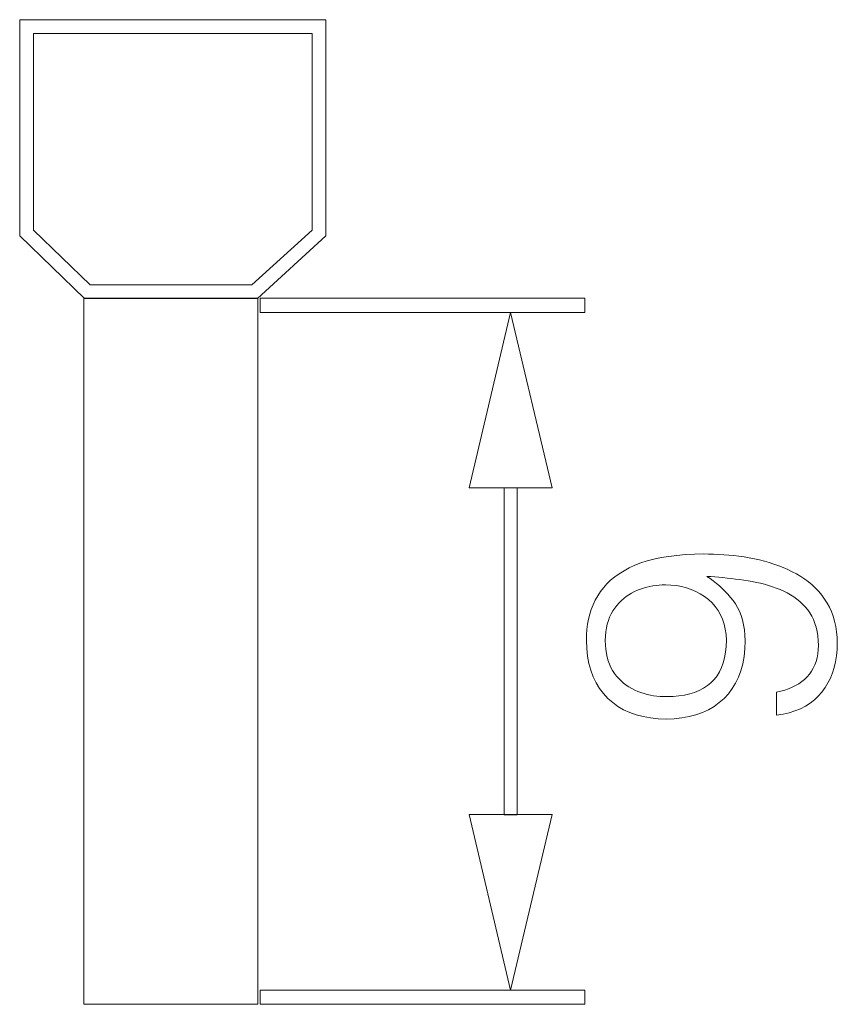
# Model space of a CAD drawing. Header units: millimetres. Extents: x 0 to 420, y 0 to 297.
# Tile 61 of 66: x 333.09 to 338.95, y 218.44 to 225.5. Entities that reach past the tile are written whole.
import ezdxf

# ---------------------------------------------------------------- set-up
doc = ezdxf.new("R2010")
doc.units = ezdxf.units.MM
doc.linetypes.add('K5LT_THIN', pattern=[0])
doc.layers.add('Слой 1', color=6, linetype='Continuous')

msp = doc.modelspace()

# ---------------------------------------------------------------- linework, layer by layer
at = {"layer": 'Слой 1', "linetype": 'K5LT_THIN', "lineweight": 18}
for p, q in [((335.2866, 225.4965), (333.09, 225.4965)), ((333.09, 225.4965), (333.09, 223.9465)), ((335.2866, 223.9465), (335.2866, 225.4965)), ((333.1897, 225.3963), (335.1867, 225.3963)), ((333.1897, 223.9863), (333.1897, 225.3963)), ((335.1867, 225.3963), (335.1867, 223.9863)), ((333.5947, 223.5963), (333.1897, 223.9863)), ((335.1867, 223.9863), (334.7547, 223.5963)), ((333.09, 223.9465), (333.5547, 223.4963)), ((334.7947, 223.4963), (335.2866, 223.9465)), ((334.7547, 223.5963), (333.5947, 223.5963)), ((333.549, 218.4362), (333.549, 223.4987)), ((333.549, 223.4987), (334.799, 223.4987)), ((333.5547, 223.4963), (334.7947, 223.4963)), ((334.799, 223.4987), (334.799, 218.4362)), ((337.1428, 223.4992), (334.8147, 223.4992)), ((334.8147, 223.4992), (334.8147, 223.3977)), ((337.1428, 223.4992), (337.1428, 223.3977)), ((337.1428, 223.3977), (334.8147, 223.3977)), ((336.3147, 222.1395), (336.6115, 223.3973)), ((336.6115, 223.3973), (336.9084, 222.1395)), ((336.9084, 222.1395), (336.3147, 222.1395)), ((336.5647, 222.1393), (336.5647, 219.7956)), ((336.6584, 222.1393), (336.5647, 222.1393)), ((336.6584, 222.1393), (336.6584, 219.7956)), ((337.6394, 221.6283), (337.5906, 221.6155)), ((337.6912, 221.6393), (337.6394, 221.6283)), ((337.746, 221.6483), (337.6912, 221.6393)), ((337.8039, 221.6554), (337.746, 221.6483)), ((337.8649, 221.6606), (337.8039, 221.6554)), ((337.929, 221.6639), (337.8649, 221.6606)), ((337.9961, 221.6652), (337.929, 221.6639)), ((338.0316, 221.6651), (337.9961, 221.6652)), ((338.0674, 221.6642), (338.0316, 221.6651)), ((338.1034, 221.6626), (338.0674, 221.6642)), ((338.1395, 221.6603), (338.1034, 221.6626)), ((338.1759, 221.6573), (338.1395, 221.6603)), ((338.2124, 221.6536), (338.1759, 221.6573)), ((338.2491, 221.6492), (338.2124, 221.6536)), ((338.286, 221.644), (338.2491, 221.6492)), ((338.3232, 221.6381), (338.286, 221.644)), ((338.3597, 221.6313), (338.3232, 221.6381)), ((338.3957, 221.6233), (338.3597, 221.6313)), ((338.4311, 221.6143), (338.3957, 221.6233)), ((337.4623, 221.5653), (337.4249, 221.5452)), ((337.5023, 221.584), (337.4623, 221.5653)), ((337.5449, 221.6007), (337.5023, 221.584)), ((337.5906, 221.6155), (337.5449, 221.6007)), ((338.466, 221.6043), (338.4311, 221.6143)), ((338.5002, 221.5931), (338.466, 221.6043)), ((338.5339, 221.581), (338.5002, 221.5931)), ((338.567, 221.5678), (338.5339, 221.581)), ((338.5995, 221.5535), (338.567, 221.5678)), ((338.6315, 221.5381), (338.5995, 221.5535)), ((337.3578, 221.5008), (337.3282, 221.4765)), ((337.3901, 221.5237), (337.3578, 221.5008)), ((337.4249, 221.5452), (337.3901, 221.5237)), ((338.0422, 221.4888), (338.019, 221.5048)), ((338.019, 221.5048), (338.0474, 221.503)), ((338.0648, 221.472), (338.0422, 221.4888)), ((338.0474, 221.503), (338.076, 221.5008)), ((338.076, 221.5008), (338.1049, 221.4984)), ((338.1049, 221.4984), (338.134, 221.4957)), ((338.134, 221.4957), (338.1634, 221.4927)), ((338.1634, 221.4927), (338.1931, 221.4894)), ((338.1931, 221.4894), (338.223, 221.4858)), ((338.223, 221.4858), (338.2531, 221.4819)), ((338.2531, 221.4819), (338.2836, 221.4777)), ((338.6627, 221.522), (338.6315, 221.5381)), ((338.6925, 221.5044), (338.6627, 221.522)), ((338.721, 221.4855), (338.6925, 221.5044)), ((338.748, 221.4651), (338.721, 221.4855)), ((337.2767, 221.4237), (337.2549, 221.3952)), ((337.3012, 221.4508), (337.2767, 221.4237)), ((337.3282, 221.4765), (337.3012, 221.4508)), ((337.5211, 221.4048), (337.5432, 221.4133)), ((337.5432, 221.4133), (337.5653, 221.4208)), ((337.5653, 221.4208), (337.5875, 221.4272)), ((337.5875, 221.4272), (337.6097, 221.4326)), ((337.6097, 221.4326), (337.6319, 221.437)), ((337.6319, 221.437), (337.6542, 221.4404)), ((337.6542, 221.4404), (337.6764, 221.4428)), ((337.6764, 221.4428), (337.6987, 221.4441)), ((337.6987, 221.4441), (337.7211, 221.4444)), ((337.7211, 221.4444), (337.7611, 221.4428)), ((337.7611, 221.4428), (337.7998, 221.4387)), ((337.7998, 221.4387), (337.8369, 221.432)), ((337.8369, 221.432), (337.8726, 221.4228)), ((337.8726, 221.4228), (337.9069, 221.411)), ((338.0868, 221.4544), (338.0648, 221.472)), ((338.1082, 221.436), (338.0868, 221.4544)), ((338.129, 221.4168), (338.1082, 221.436)), ((338.1493, 221.3968), (338.129, 221.4168)), ((338.2836, 221.4777), (338.3143, 221.4732)), ((338.3143, 221.4732), (338.3445, 221.4679)), ((338.3445, 221.4679), (338.3743, 221.4619)), ((338.3743, 221.4619), (338.4037, 221.4552)), ((338.4037, 221.4552), (338.4326, 221.4478)), ((338.4326, 221.4478), (338.4611, 221.4397)), ((338.4611, 221.4397), (338.4892, 221.4308)), ((338.4892, 221.4308), (338.5168, 221.4213)), ((338.5168, 221.4213), (338.544, 221.4111)), ((338.544, 221.4111), (338.5704, 221.3995)), ((338.7737, 221.4434), (338.748, 221.4651)), ((338.798, 221.4202), (338.7737, 221.4434)), ((338.821, 221.3956), (338.798, 221.4202)), ((337.2357, 221.3652), (337.2183, 221.3336)), ((337.2549, 221.3952), (337.2357, 221.3652)), ((337.4054, 221.3309), (337.4227, 221.3462)), ((337.4227, 221.3462), (337.4407, 221.3604)), ((337.4407, 221.3604), (337.4596, 221.3733)), ((337.4596, 221.3733), (337.4793, 221.385)), ((337.4793, 221.385), (337.4998, 221.3955)), ((337.4998, 221.3955), (337.5211, 221.4048)), ((337.9069, 221.411), (337.9397, 221.3966)), ((337.9397, 221.3966), (337.9711, 221.3797)), ((337.9711, 221.3797), (338.0009, 221.3602)), ((338.0009, 221.3602), (338.0294, 221.3381)), ((338.1689, 221.376), (338.1493, 221.3968)), ((338.188, 221.3543), (338.1689, 221.376)), ((338.2065, 221.3319), (338.188, 221.3543)), ((338.5704, 221.3995), (338.5956, 221.3869)), ((338.5956, 221.3869), (338.6198, 221.373)), ((338.6198, 221.373), (338.6429, 221.358)), ((338.6429, 221.358), (338.6649, 221.3417)), ((338.6649, 221.3417), (338.6858, 221.3244)), ((338.8425, 221.3697), (338.821, 221.3956)), ((338.8627, 221.3423), (338.8425, 221.3697)), ((338.8814, 221.3138), (338.8627, 221.3423)), ((337.2031, 221.3011), (337.1899, 221.2676)), ((337.2183, 221.3336), (337.2031, 221.3011)), ((337.3446, 221.2573), (337.3586, 221.2777)), ((337.3586, 221.2777), (337.3734, 221.2967)), ((337.3734, 221.2967), (337.389, 221.3144)), ((337.389, 221.3144), (337.4054, 221.3309)), ((338.0294, 221.3381), (338.0556, 221.3141)), ((338.0556, 221.3141), (338.0788, 221.2879)), ((338.0788, 221.2879), (338.099, 221.2597)), ((338.2239, 221.3084), (338.2065, 221.3319)), ((338.2394, 221.2827), (338.2239, 221.3084)), ((338.253, 221.2548), (338.2394, 221.2827)), ((338.6858, 221.3244), (338.7056, 221.3058)), ((338.7056, 221.3058), (338.7243, 221.2861)), ((338.7243, 221.2861), (338.7419, 221.2652)), ((338.898, 221.2836), (338.8814, 221.3138)), ((338.9124, 221.2518), (338.898, 221.2836)), ((337.1788, 221.2331), (337.1697, 221.1977)), ((337.1899, 221.2676), (337.1788, 221.2331)), ((337.3122, 221.1879), (337.3214, 221.2124)), ((337.3214, 221.2124), (337.3322, 221.2356)), ((337.3322, 221.2356), (337.3446, 221.2573)), ((338.099, 221.2597), (338.1163, 221.2294)), ((338.1163, 221.2294), (338.1307, 221.1969)), ((338.2647, 221.2248), (338.253, 221.2548)), ((338.2744, 221.1926), (338.2647, 221.2248)), ((338.7419, 221.2652), (338.7576, 221.2434)), ((338.7576, 221.2434), (338.7716, 221.2199)), ((338.7716, 221.2199), (338.7837, 221.1947)), ((338.9247, 221.2183), (338.9124, 221.2518)), ((338.9349, 221.1831), (338.9247, 221.2183)), ((337.1628, 221.1614), (337.1579, 221.124)), ((337.1697, 221.1977), (337.1628, 221.1614)), ((337.294, 221.1059), (337.2985, 221.1346)), ((337.2985, 221.1346), (337.3046, 221.1619)), ((337.3046, 221.1619), (337.3122, 221.1879)), ((338.1307, 221.1969), (338.1421, 221.1625)), ((338.1421, 221.1625), (338.1505, 221.1259)), ((338.2822, 221.1583), (338.2744, 221.1926)), ((338.288, 221.1218), (338.2822, 221.1583)), ((338.7837, 221.1947), (338.7941, 221.1679)), ((338.7941, 221.1679), (338.8027, 221.1394)), ((338.8027, 221.1394), (338.8094, 221.1093)), ((338.9429, 221.1463), (338.9349, 221.1831)), ((338.9489, 221.1077), (338.9429, 221.1463)), ((337.1551, 221.0857), (337.1544, 221.0465)), ((337.1579, 221.124), (337.1551, 221.0857)), ((337.2898, 221.0444), (337.2911, 221.0759)), ((337.2911, 221.0759), (337.294, 221.1059)), ((338.1505, 221.1259), (338.156, 221.0872)), ((338.156, 221.0872), (338.1586, 221.0465)), ((338.292, 221.0831), (338.288, 221.1218)), ((338.294, 221.0423), (338.292, 221.0831)), ((338.8094, 221.1093), (338.8144, 221.0775)), ((338.8144, 221.0775), (338.8176, 221.0441)), ((338.9527, 221.0675), (338.9489, 221.1077)), ((338.9544, 221.0256), (338.9527, 221.0675)), ((337.1544, 221.0465), (337.1568, 220.9881)), ((337.1568, 220.9881), (337.163, 220.9328)), ((337.2911, 221.0123), (337.2898, 221.0444)), ((337.2938, 220.9817), (337.2911, 221.0123)), ((338.157, 221.0022), (338.1528, 220.9606)), ((338.1586, 221.0465), (338.157, 221.0022)), ((338.2916, 220.9843), (338.294, 221.0423)), ((338.8176, 221.0441), (338.819, 221.009)), ((338.819, 221.009), (338.8177, 220.9786)), ((338.9529, 220.9794), (338.9544, 221.0256)), ((337.163, 220.9328), (337.1727, 220.8805)), ((337.2982, 220.9526), (337.2938, 220.9817)), ((337.304, 220.925), (337.2982, 220.9526)), ((337.3114, 220.8988), (337.304, 220.925)), ((338.1459, 220.9215), (338.1363, 220.8851)), ((338.1528, 220.9606), (338.1459, 220.9215)), ((338.2759, 220.8773), (338.2856, 220.9293)), ((338.2856, 220.9293), (338.2916, 220.9843)), ((338.8093, 220.9218), (338.8022, 220.8954)), ((338.8144, 220.9495), (338.8093, 220.9218)), ((338.8177, 220.9786), (338.8144, 220.9495)), ((338.9418, 220.8924), (338.9487, 220.935)), ((338.9487, 220.935), (338.9529, 220.9794)), ((337.1727, 220.8805), (337.1862, 220.8312)), ((337.3204, 220.8741), (337.3114, 220.8988)), ((337.3309, 220.8509), (337.3204, 220.8741)), ((337.3429, 220.8292), (337.3309, 220.8509)), ((338.124, 220.8513), (338.1091, 220.8202)), ((338.1363, 220.8851), (338.124, 220.8513)), ((338.2627, 220.8284), (338.2759, 220.8773)), ((338.7822, 220.8468), (338.7693, 220.8245)), ((338.7931, 220.8704), (338.7822, 220.8468)), ((338.8022, 220.8954), (338.7931, 220.8704)), ((338.9199, 220.8128), (338.9322, 220.8517)), ((338.9322, 220.8517), (338.9418, 220.8924)), ((337.1862, 220.8312), (337.2033, 220.7849)), ((337.2033, 220.7849), (337.2241, 220.7416)), ((337.3565, 220.809), (337.3429, 220.8292)), ((337.3715, 220.7897), (337.3565, 220.809)), ((337.3874, 220.7716), (337.3715, 220.7897)), ((338.0915, 220.7916), (338.0711, 220.7656)), ((338.1091, 220.8202), (338.0915, 220.7916)), ((338.2252, 220.7398), (338.2458, 220.7826)), ((338.2458, 220.7826), (338.2627, 220.8284)), ((338.7377, 220.784), (338.7192, 220.7663)), ((338.7545, 220.8036), (338.7377, 220.784)), ((338.7693, 220.8245), (338.7545, 220.8036)), ((338.8873, 220.7406), (338.905, 220.7758)), ((338.905, 220.7758), (338.9199, 220.8128)), ((337.2241, 220.7416), (337.2486, 220.7013)), ((337.4042, 220.7548), (337.3874, 220.7716)), ((337.4219, 220.7392), (337.4042, 220.7548)), ((337.4404, 220.7249), (337.4219, 220.7392)), ((337.4598, 220.7118), (337.4404, 220.7249)), ((337.48, 220.6999), (337.4598, 220.7118)), ((338.0223, 220.7212), (337.9941, 220.7026)), ((338.0482, 220.7423), (338.0223, 220.7212)), ((338.0711, 220.7656), (338.0482, 220.7423)), ((338.2011, 220.7001), (338.2252, 220.7398)), ((338.6306, 220.7096), (338.6049, 220.699)), ((338.6549, 220.7216), (338.6306, 220.7096)), ((338.6778, 220.7351), (338.6549, 220.7216)), ((338.6992, 220.75), (338.6778, 220.7351)), ((338.7192, 220.7663), (338.6992, 220.75)), ((338.844, 220.6756), (338.867, 220.7072)), ((338.867, 220.7072), (338.8873, 220.7406)), ((337.2486, 220.7013), (337.2768, 220.6641)), ((337.2768, 220.6641), (337.3086, 220.6298)), ((337.5012, 220.6892), (337.48, 220.6999)), ((337.5232, 220.6798), (337.5012, 220.6892)), ((337.5455, 220.6717), (337.5232, 220.6798)), ((337.5681, 220.6646), (337.5455, 220.6717)), ((337.5908, 220.6585), (337.5681, 220.6646)), ((337.6138, 220.6534), (337.5908, 220.6585)), ((337.6369, 220.6492), (337.6138, 220.6534)), ((337.6602, 220.646), (337.6369, 220.6492)), ((337.6838, 220.6438), (337.6602, 220.646)), ((337.7075, 220.6426), (337.6838, 220.6438)), ((337.7315, 220.6423), (337.7075, 220.6426)), ((337.776, 220.6434), (337.7315, 220.6423)), ((337.8182, 220.647), (337.776, 220.6434)), ((337.858, 220.6531), (337.8182, 220.647)), ((337.8956, 220.6617), (337.858, 220.6531)), ((337.9308, 220.6729), (337.8956, 220.6617)), ((337.9636, 220.6865), (337.9308, 220.6729)), ((337.9941, 220.7026), (337.9636, 220.6865)), ((338.1419, 220.6298), (338.1733, 220.6634)), ((338.1733, 220.6634), (338.2011, 220.7001)), ((338.5491, 220.682), (338.519, 220.6756)), ((338.519, 220.6756), (338.519, 220.509)), ((338.5777, 220.6898), (338.5491, 220.682)), ((338.6049, 220.699), (338.5777, 220.6898)), ((338.7898, 220.6195), (338.8182, 220.6462)), ((338.8182, 220.6462), (338.844, 220.6756)), ((337.3086, 220.6298), (337.3433, 220.5992)), ((337.3433, 220.5992), (337.381, 220.5721)), ((337.381, 220.5721), (337.4216, 220.5485)), ((338.0298, 220.5485), (338.07, 220.5721)), ((338.07, 220.5721), (338.1074, 220.5992)), ((338.1074, 220.5992), (338.1419, 220.6298)), ((338.6892, 220.5558), (338.7253, 220.5743)), ((338.7253, 220.5743), (338.7588, 220.5956)), ((338.7588, 220.5956), (338.7898, 220.6195)), ((337.4216, 220.5485), (337.4652, 220.5285)), ((337.4652, 220.5285), (337.5117, 220.5121)), ((337.5117, 220.5121), (337.5612, 220.4992)), ((337.5612, 220.4992), (337.6136, 220.4899)), ((337.8397, 220.4899), (337.8916, 220.4992)), ((337.8916, 220.4992), (337.9405, 220.5121)), ((337.9405, 220.5121), (337.9866, 220.5285)), ((337.9866, 220.5285), (338.0298, 220.5485)), ((338.519, 220.509), (338.5654, 220.5166)), ((338.5654, 220.5166), (338.6092, 220.5269)), ((338.6092, 220.5269), (338.6505, 220.54)), ((338.6505, 220.54), (338.6892, 220.5558)), ((337.6136, 220.4899), (337.669, 220.4841)), ((337.669, 220.4841), (337.7273, 220.4819)), ((337.7273, 220.4819), (337.785, 220.4841)), ((337.785, 220.4841), (337.8397, 220.4899)), ((336.3147, 219.7963), (336.6115, 218.5385)), ((336.9084, 219.7963), (336.3147, 219.7963)), ((336.6584, 219.7956), (336.5647, 219.7956)), ((336.6115, 218.5385), (336.9084, 219.7963)), ((337.1428, 218.5382), (334.8147, 218.5382)), ((334.8147, 218.5382), (334.8147, 218.4367)), ((337.1428, 218.5382), (337.1428, 218.4367)), ((334.799, 218.4362), (333.549, 218.4362)), ((337.1428, 218.4367), (334.8147, 218.4367))]:
    msp.add_line(p, q, dxfattribs=at)

doc.saveas('drawing.dxf')
